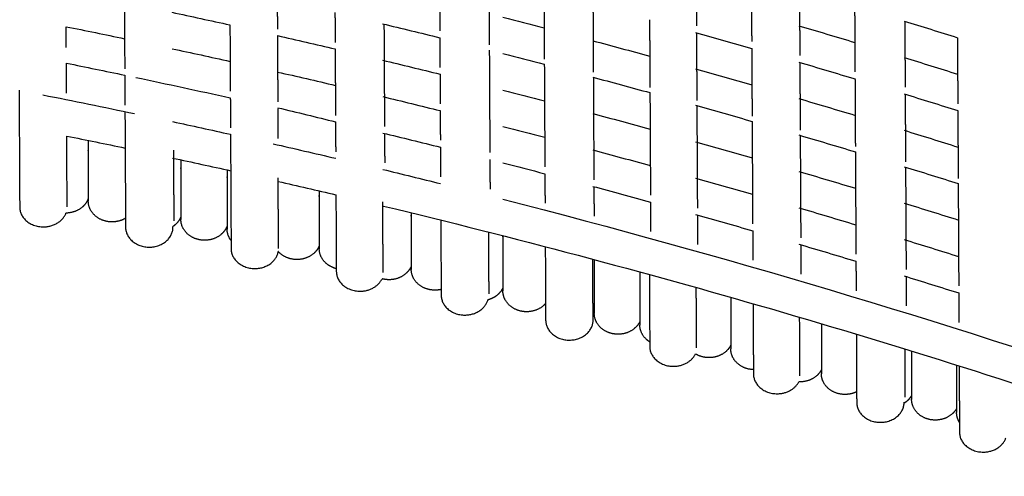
# Model space of a CAD drawing. Header units: millimetres. Extents: x -31695 to -19845, y -5614 to 7253.
# Tile 20 of 256: x -30349 to -30264, y -4021 to -3982. Entities that reach past the tile are written whole.
import ezdxf

# ---------------------------------------------------------------- set-up
doc = ezdxf.new("R2010")
doc.units = ezdxf.units.MM
doc.layers.add('2d', color=7, linetype='Continuous', true_color=0x000000)

msp = doc.modelspace()

# ---------------------------------------------------------------- linework, layer by layer
at = {"layer": '2d', "linetype": 'Continuous', "lineweight": -3}
for points, degree in [([(-30340.416, -3970.725), (-30340.377, -3978.305), (-30340.337, -3985.886)], 2), ([(-30291.063, -3976.494), (-30291.048, -3979.335), (-30291.033, -3982.176)], 2), ([(-30308.929, -3977.998), (-30308.913, -3980.915), (-30308.898, -3983.832)], 2), ([(-30286.296, -3977.851), (-30286.282, -3980.692), (-30286.267, -3983.533)], 2), ([(-30282.148, -3979.056), (-30282.133, -3981.897), (-30282.119, -3984.738)], 2), ([(-30327.185, -3979.883), (-30327.178, -3981.174), (-30327.171, -3982.465)], 2), ([(-30304.184, -3979.218), (-30304.169, -3982.135), (-30304.154, -3985.052)], 2), ([(-30313.179, -3980.069), (-30313.173, -3981.347), (-30313.166, -3982.624)], 2), ([(-30299.957, -3980.335), (-30299.941, -3983.252), (-30299.926, -3986.169)], 2), ([(-30277.391, -3980.477), (-30277.376, -3983.318), (-30277.361, -3986.16)], 2), ([(-30336.272, -3981.015), (-30334.602, -3981.373), (-30332.932, -3981.737), (-30331.265, -3982.106)], 3), ([(-30322.206, -3981.033), (-30322.199, -3982.324), (-30322.193, -3983.615)], 2), ([(-30307.722, -3981.443), (-30306.536, -3981.746), (-30305.352, -3982.052), (-30304.168, -3982.36)], 3), ([(-30295.075, -3981.657), (-30295.06, -3984.574), (-30295.045, -3987.491)], 2), ([(-30345.386, -3982.26), (-30343.706, -3982.598), (-30342.028, -3982.942), (-30340.351, -3983.292)], 3), ([(-30345.377, -3984.045), (-30345.381, -3983.152), (-30345.386, -3982.26)], 2), ([(-30331.264, -3982.106), (-30331.249, -3984.968), (-30331.234, -3987.83)], 2), ([(-30318.111, -3982.004), (-30316.46, -3982.401), (-30314.811, -3982.804), (-30313.163, -3983.212)], 3), ([(-30317.98, -3982.038), (-30317.957, -3986.45), (-30317.934, -3990.862)], 2), ([(-30282.204, -3982.176), (-30280.592, -3982.65), (-30278.982, -3983.13), (-30277.374, -3983.615)], 3), ([(-30273.123, -3981.772), (-30271.587, -3982.245), (-30270.053, -3982.724), (-30268.52, -3983.207)], 3), ([(-30273.063, -3981.792), (-30273.048, -3984.633), (-30273.033, -3987.474)], 2), ([(-30327.169, -3983.025), (-30325.508, -3983.402), (-30323.848, -3983.785), (-30322.19, -3984.174)], 3), ([(-30327.168, -3983.025), (-30327.153, -3985.887), (-30327.138, -3988.749)], 2), ([(-30313.163, -3983.212), (-30313.156, -3984.489), (-30313.15, -3985.766)], 2), ([(-30291.117, -3982.754), (-30289.497, -3983.209), (-30287.879, -3983.669), (-30286.263, -3984.134)], 3), ([(-30291.03, -3982.779), (-30291.015, -3985.696), (-30290.999, -3988.613)], 2), ([(-30268.523, -3983.214), (-30268.508, -3986.055), (-30268.493, -3988.896)], 2), ([(-30336.256, -3984.157), (-30334.585, -3984.515), (-30332.916, -3984.879), (-30331.248, -3985.248)], 3), ([(-30322.19, -3984.175), (-30322.175, -3987.037), (-30322.16, -3989.899)], 2), ([(-30299.973, -3983.468), (-30298.333, -3983.906), (-30296.695, -3984.35), (-30295.059, -3984.799)], 3), ([(-30286.264, -3984.136), (-30286.248, -3987.053), (-30286.233, -3989.97)], 2), ([(-30308.896, -3984.283), (-30308.873, -3988.695), (-30308.85, -3993.107)], 2), ([(-30307.722, -3984.581), (-30306.531, -3984.885), (-30305.341, -3985.193), (-30304.151, -3985.503)], 3), ([(-30273.123, -3984.91), (-30271.583, -3985.385), (-30270.044, -3985.865), (-30268.507, -3986.349)], 3), ([(-30345.37, -3985.402), (-30343.69, -3985.74), (-30342.012, -3986.084), (-30340.335, -3986.433)], 3), ([(-30345.356, -3988.002), (-30345.363, -3986.702), (-30345.37, -3985.402)], 2), ([(-30318.095, -3985.147), (-30316.444, -3985.543), (-30314.794, -3985.946), (-30313.146, -3986.354)], 3), ([(-30304.151, -3985.503), (-30304.128, -3989.915), (-30304.105, -3994.327)], 2), ([(-30291.117, -3985.893), (-30289.492, -3986.348), (-30287.869, -3986.81), (-30286.247, -3987.277)], 3), ([(-30282.204, -3985.315), (-30280.586, -3985.79), (-30278.97, -3986.272), (-30277.356, -3986.758)], 3), ([(-30282.115, -3985.341), (-30282.1, -3988.258), (-30282.085, -3991.175)], 2), ([(-30340.334, -3986.433), (-30340.328, -3987.73), (-30340.321, -3989.027)], 2), ([(-30339.389, -3986.631), (-30336.666, -3987.202), (-30333.947, -3987.789), (-30331.231, -3988.39)], 3), ([(-30327.153, -3986.167), (-30325.491, -3986.544), (-30323.832, -3986.927), (-30322.174, -3987.316)], 3), ([(-30313.146, -3986.354), (-30313.14, -3987.631), (-30313.133, -3988.908)], 2), ([(-30299.973, -3986.606), (-30298.328, -3987.046), (-30296.684, -3987.491), (-30295.042, -3987.942)], 3), ([(-30299.924, -3986.62), (-30299.901, -3991.032), (-30299.878, -3995.444)], 2), ([(-30277.358, -3986.762), (-30277.343, -3989.679), (-30277.327, -3992.596)], 2), ([(-30349.448, -3987.731), (-30349.422, -3992.769), (-30349.396, -3997.807)], 2), ([(-30347.395, -3988.135), (-30344.754, -3988.659), (-30342.118, -3989.197), (-30339.484, -3989.749)], 3), ([(-30331.231, -3988.39), (-30331.225, -3989.68), (-30331.218, -3990.971)], 2), ([(-30318.078, -3988.289), (-30316.427, -3988.686), (-30314.778, -3989.088), (-30313.13, -3989.496)], 3), ([(-30307.722, -3987.719), (-30306.525, -3988.025), (-30305.33, -3988.334), (-30304.135, -3988.646)], 3), ([(-30295.042, -3987.942), (-30295.019, -3992.354), (-30294.996, -3996.766)], 2), ([(-30282.204, -3988.453), (-30280.581, -3988.93), (-30278.96, -3989.413), (-30277.341, -3989.901)], 3), ([(-30273.123, -3988.049), (-30271.576, -3988.525), (-30270.031, -3989.007), (-30268.488, -3989.494)], 3), ([(-30273.03, -3988.077), (-30273.015, -3990.994), (-30273, -3993.911)], 2), ([(-30327.135, -3989.309), (-30327.129, -3990.6), (-30327.122, -3991.89)], 2), ([(-30327.128, -3989.245), (-30325.469, -3989.644), (-30323.813, -3990.048), (-30322.158, -3990.458)], 3), ([(-30291.117, -3989.031), (-30289.486, -3989.488), (-30287.857, -3989.951), (-30286.23, -3990.42)], 3), ([(-30290.997, -3989.064), (-30290.974, -3993.477), (-30290.951, -3997.889)], 2), ([(-30340.318, -3989.575), (-30340.292, -3994.563), (-30340.266, -3999.551)], 2), ([(-30313.13, -3989.496), (-30313.123, -3990.773), (-30313.117, -3992.051)], 2), ([(-30299.973, -3989.745), (-30298.322, -3990.186), (-30296.673, -3990.632), (-30295.026, -3991.084)], 3), ([(-30268.49, -3989.499), (-30268.475, -3992.416), (-30268.46, -3995.333)], 2), ([(-30336.223, -3990.441), (-30334.552, -3990.799), (-30332.883, -3991.162), (-30331.215, -3991.532)], 3), ([(-30322.157, -3990.459), (-30322.15, -3991.749), (-30322.144, -3993.04)], 2), ([(-30307.722, -3990.857), (-30306.52, -3991.165), (-30305.319, -3991.475), (-30304.119, -3991.788)], 3), ([(-30286.231, -3990.421), (-30286.208, -3994.834), (-30286.185, -3999.246)], 2), ([(-30345.337, -3991.685), (-30343.657, -3992.023), (-30341.979, -3992.367), (-30340.302, -3992.717)], 3), ([(-30345.305, -3997.79), (-30345.321, -3994.737), (-30345.337, -3991.685)], 2), ([(-30331.215, -3991.532), (-30331.189, -3996.466), (-30331.164, -4001.4)], 2), ([(-30318.083, -3991.426), (-30316.425, -3991.824), (-30314.769, -3992.229), (-30313.114, -3992.639)], 3), ([(-30317.93, -3991.465), (-30317.924, -3992.735), (-30317.917, -3994.005)], 2), ([(-30282.204, -3991.591), (-30280.575, -3992.07), (-30278.949, -3992.555), (-30277.324, -3993.045)], 3), ([(-30282.083, -3991.626), (-30282.06, -3996.038), (-30282.037, -4000.451)], 2), ([(-30273.123, -3991.187), (-30271.572, -3991.665), (-30270.022, -3992.148), (-30268.474, -3992.636)], 3), ([(-30327.53, -3992.357), (-30325.732, -3992.765), (-30323.936, -3993.179), (-30322.141, -3993.6)], 3), ([(-30313.114, -3992.638), (-30313.107, -3993.916), (-30313.1, -3995.194)], 2), ([(-30291.117, -3992.169), (-30289.481, -3992.628), (-30287.847, -3993.093), (-30286.214, -3993.563)], 3), ([(-30336.077, -3999.001), (-30336.093, -3995.948), (-30336.108, -3992.895)], 2), ([(-30299.973, -3992.883), (-30298.317, -3993.325), (-30296.662, -3993.773), (-30295.01, -3994.227)], 3), ([(-30277.325, -3993.048), (-30277.302, -3997.46), (-30277.279, -4001.872)], 2), ([(-30336.207, -3993.582), (-30334.536, -3993.94), (-30332.867, -3994.304), (-30331.199, -3994.674)], 3), ([(-30308.847, -3993.711), (-30308.84, -3994.98), (-30308.833, -3996.25)], 2), ([(-30307.722, -3993.996), (-30306.514, -3994.304), (-30305.308, -3994.616), (-30304.102, -3994.931)], 3), ([(-30273.123, -3994.325), (-30271.566, -3994.805), (-30270.01, -3995.29), (-30268.456, -3995.78)], 3), ([(-30272.997, -3994.362), (-30272.974, -3998.775), (-30272.951, -4003.187)], 2), ([(-30318.083, -3994.564), (-30316.42, -3994.964), (-30314.758, -3995.37), (-30313.097, -3995.781)], 3), ([(-30304.102, -3994.931), (-30304.096, -3996.2), (-30304.089, -3997.47)], 2), ([(-30282.204, -3994.73), (-30280.57, -3995.21), (-30278.938, -3995.696), (-30277.309, -3996.188)], 3), ([(-30327.073, -4001.383), (-30327.089, -3998.33), (-30327.105, -3995.277)], 2), ([(-30327.103, -3995.593), (-30325.442, -3995.97), (-30323.783, -3996.354), (-30322.125, -3996.743)], 3), ([(-30299.973, -3996.021), (-30298.311, -3996.465), (-30296.651, -3996.915), (-30294.993, -3997.37)], 3), ([(-30299.875, -3996.048), (-30299.868, -3997.317), (-30299.861, -3998.587)], 2), ([(-30291.117, -3995.307), (-30289.476, -3995.768), (-30287.836, -3996.234), (-30286.198, -3996.706)], 3), ([(-30268.457, -3995.784), (-30268.434, -4000.196), (-30268.411, -4004.609)], 2), ([(-30322.125, -3996.743), (-30322.107, -4000.047), (-30322.09, -4003.352)], 2), ([(-30318.052, -4003.455), (-30318.067, -4000.402), (-30318.083, -3997.349)], 2), ([(-30294.993, -3997.369), (-30294.987, -3998.639), (-30294.98, -3999.909)], 2), ([(-30273.123, -3997.463), (-30271.561, -3997.945), (-30270, -3998.432), (-30268.441, -3998.923)], 3), ([(-30291.117, -3998.446), (-30289.47, -3998.908), (-30287.825, -3999.375), (-30286.182, -3999.849)], 3), ([(-30290.948, -3998.492), (-30290.941, -3999.762), (-30290.935, -4001.032)], 2), ([(-30282.204, -3997.868), (-30280.565, -3998.35), (-30278.927, -3998.838), (-30277.292, -3999.331)], 3), ([(-30336.175, -3999.535), (-30336.175, -3999.509), (-30336.175, -3999.483)], 2), ([(-30313.081, -3998.923), (-30313.064, -4002.165), (-30313.047, -4005.407)], 2), ([(-30308.917, -4005.274), (-30308.931, -4002.617), (-30308.945, -3999.961)], 2), ([(-30286.182, -3999.849), (-30286.175, -4001.119), (-30286.168, -4002.389)], 2), ([(-30282.204, -4001.006), (-30280.559, -4001.49), (-30278.916, -4001.979), (-30277.275, -4002.474)], 3), ([(-30282.034, -4001.054), (-30282.027, -4002.324), (-30282.02, -4003.593)], 2), ([(-30273.123, -4000.602), (-30271.555, -4001.085), (-30269.989, -4001.573), (-30268.425, -4002.067)], 3), ([(-30304.069, -4001.216), (-30304.053, -4004.39), (-30304.036, -4007.565)], 2), ([(-30299.946, -4007.548), (-30299.959, -4004.923), (-30299.973, -4002.298)], 2), ([(-30277.276, -4002.475), (-30277.269, -4003.745), (-30277.263, -4005.015)], 2), ([(-30295.092, -4003.62), (-30295.075, -4006.722), (-30295.059, -4009.825)], 2), ([(-30273.123, -4003.74), (-30271.549, -4004.225), (-30269.978, -4004.715), (-30268.408, -4005.21)], 3), ([(-30272.948, -4003.79), (-30272.942, -4005.06), (-30272.935, -4006.33)], 2), ([(-30291.019, -4009.925), (-30291.033, -4007.334), (-30291.046, -4004.742)], 2), ([(-30268.408, -4005.212), (-30268.402, -4006.482), (-30268.395, -4007.751)], 2), ([(-30286.149, -4006.134), (-30286.133, -4009.161), (-30286.117, -4012.188)], 2), ([(-30282.105, -4012.344), (-30282.119, -4009.824), (-30282.132, -4007.304)], 2), ([(-30277.243, -4008.76), (-30277.228, -4011.706), (-30277.212, -4014.653)], 2), ([(-30273.025, -4014.18), (-30273.036, -4012.11), (-30273.046, -4010.04)], 2), ([(-30268.375, -4011.497), (-30268.36, -4014.358), (-30268.346, -4017.218)], 2)]:
    msp.add_open_spline(points, degree=degree, dxfattribs=at)
for points, weights, knots in [([(-30343.48, -3992.061), (-30343.48, -3992.319), (-30343.48, -3992.566), (-30343.48, -3997.292), (-30343.48, -3997.292)], [0.853953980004, 0.853553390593, 0.853553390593, 0.853553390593, 1], [12.365318, 12.365318, 12.365318, 13.047727, 13.047727, 26.095454, 26.095454, 26.095454]), ([(-30335.494, -3993.735), (-30335.494, -3993.945), (-30335.494, -3994.148), (-30335.494, -3998.874), (-30335.494, -3998.874)], [0.853822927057, 0.853553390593, 0.853553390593, 0.853553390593, 1], [12.487964, 12.487964, 12.487964, 13.047727, 13.047727, 26.095454, 26.095454, 26.095454]), ([(-30331.509, -3994.605), (-30331.509, -3994.789), (-30331.509, -3994.969), (-30331.509, -3999.695), (-30331.509, -3999.695)], [0.853763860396, 0.853553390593, 0.853553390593, 0.853553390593, 1], [12.553086, 12.553086, 12.553086, 13.047727, 13.047727, 26.095454, 26.095454, 26.095454]), ([(-30323.557, -3996.408), (-30323.557, -3996.54), (-30323.557, -3996.67), (-30323.557, -4001.396), (-30323.557, -4001.396)], [0.853663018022, 0.853553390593, 0.853553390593, 0.853553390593, 1], [12.690738, 12.690738, 12.690738, 13.047727, 13.047727, 26.095454, 26.095454, 26.095454]), ([(-30349.396, -3997.807), (-30349.387, -3999.522), (-30347.342, -3999.513), (-30345.859, -3999.508), (-30345.404, -3998.324)], [1, 0.707106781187, 1, 0.769062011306, 0.90230011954], [-1.6493361, -1.6493361, -1.6493361, -1.3744468, -1.3744468, -1.1577043, -1.1577043, -1.1577043]), ([(-30343.48, -3997.058), (-30343.629, -3997.484), (-30343.989, -3997.799), (-30344.575, -3998.313), (-30345.404, -3998.324)], [0.906307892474, 0.853553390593, 0.853553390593, 0.853553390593, 0.993773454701], [0.579621, 0.579621, 0.579621, 1.449747, 1.449747, 2.86834, 2.86834, 2.86834]), ([(-30340.27, -3998.766), (-30340.795, -3999.085), (-30341.434, -3999.085), (-30342.282, -3999.085), (-30342.881, -3998.56), (-30343.48, -3998.035), (-30343.48, -3997.292)], [0.860490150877, 0.885426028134, 1, 0.853553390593, 0.853553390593, 0.853553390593, 1], [1.76527, 1.76527, 1.76527, 2.899495, 2.899495, 4.349242, 4.349242, 5.79899, 5.79899, 5.79899]), ([(-30335.494, -3998.629), (-30335.646, -3999.037), (-30335.993, -3999.341), (-30336.079, -3999.417), (-30336.175, -3999.483)], [0.902576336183, 0.853553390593, 0.853553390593, 0.853553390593, 0.856612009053], [0.610959, 0.610959, 0.610959, 1.449747, 1.449747, 1.659263, 1.659263, 1.659263]), ([(-30315.627, -3998.297), (-30315.627, -3998.374), (-30315.627, -3998.45), (-30315.627, -4003.176), (-30315.627, -4003.176)], [0.853591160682, 0.853553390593, 0.853553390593, 0.853553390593, 1], [12.838186, 12.838186, 12.838186, 13.047727, 13.047727, 26.095454, 26.095454, 26.095454]), ([(-30331.509, -3999.444), (-30331.662, -3999.844), (-30332.002, -4000.142), (-30332.602, -4000.667), (-30333.449, -4000.667), (-30334.296, -4000.667), (-30334.895, -4000.142), (-30335.494, -3999.617), (-30335.494, -3998.874)], [0.900770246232, 0.853553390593, 0.853553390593, 0.853553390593, 1, 0.853553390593, 0.853553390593, 0.853553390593, 1], [0.626555, 0.626555, 0.626555, 1.449747, 1.449747, 2.899495, 2.899495, 4.349242, 4.349242, 5.79899, 5.79899, 5.79899]), ([(-30340.266, -3999.551), (-30340.257, -4001.266), (-30338.212, -4001.258), (-30336.166, -4001.25), (-30336.175, -3999.535)], [1, 0.707106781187, 1, 0.707106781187, 1], [-1.6493361, -1.6493361, -1.6493361, -1.3744468, -1.3744468, -1.0995574, -1.0995574, -1.0995574]), ([(-30307.722, -4000.272), (-30307.722, -4000.291), (-30307.722, -4000.31), (-30307.722, -4005.036), (-30307.722, -4005.036)], [0.853555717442, 0.853553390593, 0.853553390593, 0.853553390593, 1], [12.995718, 12.995718, 12.995718, 13.047727, 13.047727, 26.095454, 26.095454, 26.095454]), ([(-30323.557, -4001.134), (-30323.711, -4001.516), (-30324.038, -4001.803), (-30324.637, -4002.328), (-30325.485, -4002.328), (-30326.332, -4002.328), (-30326.931, -4001.803), (-30327.019, -4001.727), (-30327.095, -4001.641)], [0.897274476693, 0.853553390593, 0.853553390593, 0.853553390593, 1, 0.853553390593, 0.853553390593, 0.853553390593, 0.856680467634], [0.657614, 0.657614, 0.657614, 1.449747, 1.449747, 2.899495, 2.899495, 4.349242, 4.349242, 4.561089, 4.561089, 4.561089]), ([(-30331.164, -4001.4), (-30331.155, -4003.115), (-30329.109, -4003.106), (-30327.352, -4003.099), (-30327.095, -4001.641)], [1, 0.707106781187, 1, 0.737502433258, 0.945517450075], [-1.6493361, -1.6493361, -1.6493361, -1.3744468, -1.3744468, -1.1280847, -1.1280847, -1.1280847]), ([(-30322.092, -4003.115), (-30322.59, -4002.986), (-30322.957, -4002.664), (-30323.557, -4002.139), (-30323.557, -4001.396)], [0.90863504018, 0.853553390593, 0.853553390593, 0.853553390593, 1], [3.460131, 3.460131, 3.460131, 4.349242, 4.349242, 5.79899, 5.79899, 5.79899]), ([(-30315.627, -4002.903), (-30315.782, -4003.268), (-30316.097, -4003.544), (-30316.696, -4004.069), (-30317.543, -4004.069), (-30317.854, -4004.069), (-30318.15, -4003.989)], [0.893930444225, 0.853553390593, 0.853553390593, 0.853553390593, 1, 0.940859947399, 0.905602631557], [0.68851, 0.68851, 0.68851, 1.449747, 1.449747, 2.899495, 2.899495, 3.484952, 3.484952, 3.484952]), ([(-30322.09, -4003.352), (-30322.081, -4005.067), (-30320.036, -4005.058), (-30318.666, -4005.053), (-30318.15, -4003.989)], [1, 0.707106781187, 1, 0.782834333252, 0.88770361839], [-1.6493361, -1.6493361, -1.6493361, -1.3744468, -1.3744468, -1.1706301, -1.1706301, -1.1706301]), ([(-30313.05, -4004.908), (-30313.311, -4004.969), (-30313.582, -4004.969), (-30314.429, -4004.969), (-30315.028, -4004.444), (-30315.627, -4003.919), (-30315.627, -4003.176)], [0.914528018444, 0.94804956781, 1, 0.853553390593, 0.853553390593, 0.853553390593, 1], [2.385212, 2.385212, 2.385212, 2.899495, 2.899495, 4.349242, 4.349242, 5.79899, 5.79899, 5.79899]), ([(-30313.047, -4005.407), (-30313.038, -4007.122), (-30310.993, -4007.114), (-30309.397, -4007.107), (-30309.016, -4005.808)], [1, 0.707106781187, 1, 0.755750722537, 0.918869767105], [-1.6493361, -1.6493361, -1.6493361, -1.3744468, -1.3744468, -1.1452113, -1.1452113, -1.1452113]), ([(-30307.722, -4004.751), (-30307.878, -4005.1), (-30308.18, -4005.364), (-30308.535, -4005.676), (-30309.016, -4005.808)], [0.890734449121, 0.853553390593, 0.853553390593, 0.853553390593, 0.905203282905], [0.719259, 0.719259, 0.719259, 1.449747, 1.449747, 2.310716, 2.310716, 2.310716]), ([(-30304.044, -4006.116), (-30304.129, -4006.216), (-30304.23, -4006.304), (-30304.829, -4006.829), (-30305.676, -4006.829), (-30306.524, -4006.829), (-30307.123, -4006.304), (-30307.722, -4005.779), (-30307.722, -4005.036)], [0.85767552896, 0.853553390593, 0.853553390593, 0.853553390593, 1, 0.853553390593, 0.853553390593, 0.853553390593, 1], [1.206519, 1.206519, 1.206519, 1.449747, 1.449747, 2.899495, 2.899495, 4.349242, 4.349242, 5.79899, 5.79899, 5.79899]), ([(-30295.912, -4007.671), (-30296.067, -4007.994), (-30296.35, -4008.242), (-30296.949, -4008.767), (-30297.796, -4008.767), (-30298.644, -4008.767), (-30299.243, -4008.242), (-30299.842, -4007.717), (-30299.842, -4006.974)], [0.886211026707, 0.853553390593, 0.853553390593, 0.853553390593, 1, 0.853553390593, 0.853553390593, 0.853553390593, 1], [0.765135, 0.765135, 0.765135, 1.449747, 1.449747, 2.899495, 2.899495, 4.349242, 4.349242, 5.79899, 5.79899, 5.79899]), ([(-30304.036, -4007.565), (-30304.027, -4009.28), (-30301.982, -4009.272), (-30299.937, -4009.263), (-30299.946, -4007.548)], [1, 0.707106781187, 1, 0.707106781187, 1], [-1.6493361, -1.6493361, -1.6493361, -1.3744468, -1.3744468, -1.0995574, -1.0995574, -1.0995574]), ([(-30295.062, -4009.428), (-30295.196, -4009.343), (-30295.313, -4009.241), (-30295.912, -4008.716), (-30295.912, -4007.973)], [0.8591296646, 0.853553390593, 0.853553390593, 0.853553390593, 1], [4.066348, 4.066348, 4.066348, 4.349242, 4.349242, 5.79899, 5.79899, 5.79899]), ([(-30295.059, -4009.825), (-30295.05, -4011.54), (-30293.005, -4011.532), (-30291.632, -4011.527), (-30291.117, -4010.459)], [1, 0.707106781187, 1, 0.782441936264, 0.888083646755], [-1.6493361, -1.6493361, -1.6493361, -1.3744468, -1.3744468, -1.1702618, -1.1702618, -1.1702618]), ([(-30288.072, -4009.715), (-30288.226, -4010.022), (-30288.497, -4010.259), (-30289.096, -4010.784), (-30289.943, -4010.784), (-30290.589, -4010.784), (-30291.117, -4010.459)], [0.883371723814, 0.853553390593, 0.853553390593, 0.853553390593, 1, 0.884347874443, 0.860028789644], [0.795572, 0.795572, 0.795572, 1.449747, 1.449747, 2.899495, 2.899495, 4.044393, 4.044393, 4.044393]), ([(-30286.119, -4011.82), (-30286.912, -4011.788), (-30287.473, -4011.297), (-30288.072, -4010.772), (-30288.072, -4010.029)], [0.981930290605, 0.853553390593, 0.853553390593, 0.853553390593, 1], [2.991879, 2.991879, 2.991879, 4.349242, 4.349242, 5.79899, 5.79899, 5.79899]), ([(-30286.117, -4012.188), (-30286.108, -4013.903), (-30284.063, -4013.895), (-30282.742, -4013.89), (-30282.204, -4012.878)], [1, 0.707106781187, 1, 0.788925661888, 0.882073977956], [-1.6493361, -1.6493361, -1.6493361, -1.3744468, -1.3744468, -1.176347, -1.176347, -1.176347]), ([(-30280.26, -4011.838), (-30280.413, -4012.128), (-30280.671, -4012.354), (-30281.27, -4012.879), (-30282.204, -4012.878)], [0.880670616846, 0.853553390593, 0.853553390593, 0.853553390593, 0.983076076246], [0.825904, 0.825904, 0.825904, 1.475723, 1.475723, 2.985835, 2.985835, 2.985835]), ([(-30277.217, -4013.728), (-30277.682, -4013.956), (-30278.215, -4013.956), (-30279.062, -4013.956), (-30279.661, -4013.431), (-30280.26, -4012.906), (-30280.26, -4012.163)], [0.870014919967, 0.902652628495, 1, 0.853553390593, 0.853553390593, 0.853553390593, 1], [1.935805, 1.935805, 1.935805, 2.899495, 2.899495, 4.349242, 4.349242, 5.79899, 5.79899, 5.79899]), ([(-30277.212, -4014.653), (-30277.203, -4016.367), (-30275.158, -4016.359), (-30273.113, -4016.351), (-30273.121, -4014.636)], [1, 0.707106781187, 1, 0.707106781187, 1], [-1.6493361, -1.6493361, -1.6493361, -1.3744468, -1.3744468, -1.0995574, -1.0995574, -1.0995574]), ([(-30272.477, -4014.038), (-30272.628, -4014.312), (-30272.873, -4014.527), (-30272.99, -4014.629), (-30273.123, -4014.714)], [0.878105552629, 0.853553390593, 0.853553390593, 0.853553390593, 0.859087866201], [0.8561424, 0.8561424, 0.8561424, 1.4497475, 1.4497475, 1.7315799, 1.7315799, 1.7315799]), ([(-30268.597, -4015.168), (-30268.746, -4015.434), (-30268.985, -4015.643), (-30269.584, -4016.168), (-30270.432, -4016.168), (-30271.279, -4016.168), (-30271.878, -4015.643), (-30272.477, -4015.118), (-30272.477, -4014.375)], [0.876873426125, 0.853553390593, 0.853553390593, 0.853553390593, 1, 0.853553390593, 0.853553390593, 0.853553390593, 1], [0.871229, 0.871229, 0.871229, 1.449747, 1.449747, 2.899495, 2.899495, 4.349242, 4.349242, 5.79899, 5.79899, 5.79899]), ([(-30268.346, -4017.218), (-30268.337, -4018.933), (-30266.291, -4018.925), (-30264.781, -4018.919), (-30264.343, -4017.707)], [1, 0.707106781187, 1, 0.76584929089, 0.906077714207], [-1.6493361, -1.6493361, -1.6493361, -1.3744468, -1.3744468, -1.1546891, -1.1546891, -1.1546891])]:
    msp.add_rational_spline(points, weights, degree=2, knots=knots, dxfattribs=at)
for points, knots in [([(-30318.029, -3997.716), (-30295.564, -4003.119), (-30273.403, -4009.552), (-30247.823, -4018.307), (-30244.019, -4019.644), (-30240.232, -4021.011)], [1052.440638, 1052.440638, 1052.440638, 1052.440638, 1112.704021, 1112.704021, 1123.281126, 1123.281126, 1123.281126, 1123.281126]), ([(-30307.722, -3997.134), (-30288.781, -4001.976), (-30270.068, -4007.555), (-30247.823, -4015.169), (-30244.019, -4016.506), (-30240.232, -4017.873)], [1061.676626, 1061.676626, 1061.676626, 1061.676626, 1112.704021, 1112.704021, 1123.281126, 1123.281126, 1123.281126, 1123.281126])]:
    msp.add_open_spline(points, degree=3, knots=knots, dxfattribs=at)
for points, weights in [([(-30331.167, -4000.687), (-30331.509, -4000.236), (-30331.509, -3999.695)], [0.862037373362, 0.888801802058, 1]), ([(-30299.842, -4002.333), (-30299.842, -4006.974), (-30299.842, -4006.974)], [0.853565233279, 0.854870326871, 1]), ([(-30295.912, -4003.395), (-30295.912, -4007.973), (-30295.912, -4007.973)], [0.853589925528, 0.855866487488, 1]), ([(-30288.072, -4005.583), (-30288.072, -4010.029), (-30288.072, -4010.029)], [0.853685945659, 0.857959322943, 1]), ([(-30280.26, -4007.857), (-30280.26, -4012.163), (-30280.26, -4012.163)], [0.853854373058, 0.860192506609, 1]), ([(-30272.477, -4010.216), (-30272.477, -4014.375), (-30272.477, -4014.375)], [0.854108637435, 0.86257081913, 1]), ([(-30268.597, -4011.427), (-30268.597, -4015.51), (-30268.597, -4015.51)], [0.854273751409, 0.863824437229, 1]), ([(-30268.35, -4016.364), (-30268.597, -4015.965), (-30268.597, -4015.51)], [0.871661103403, 0.905049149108, 1])]:
    msp.add_rational_spline(points, weights, degree=2, dxfattribs=at)

doc.saveas('drawing.dxf')
